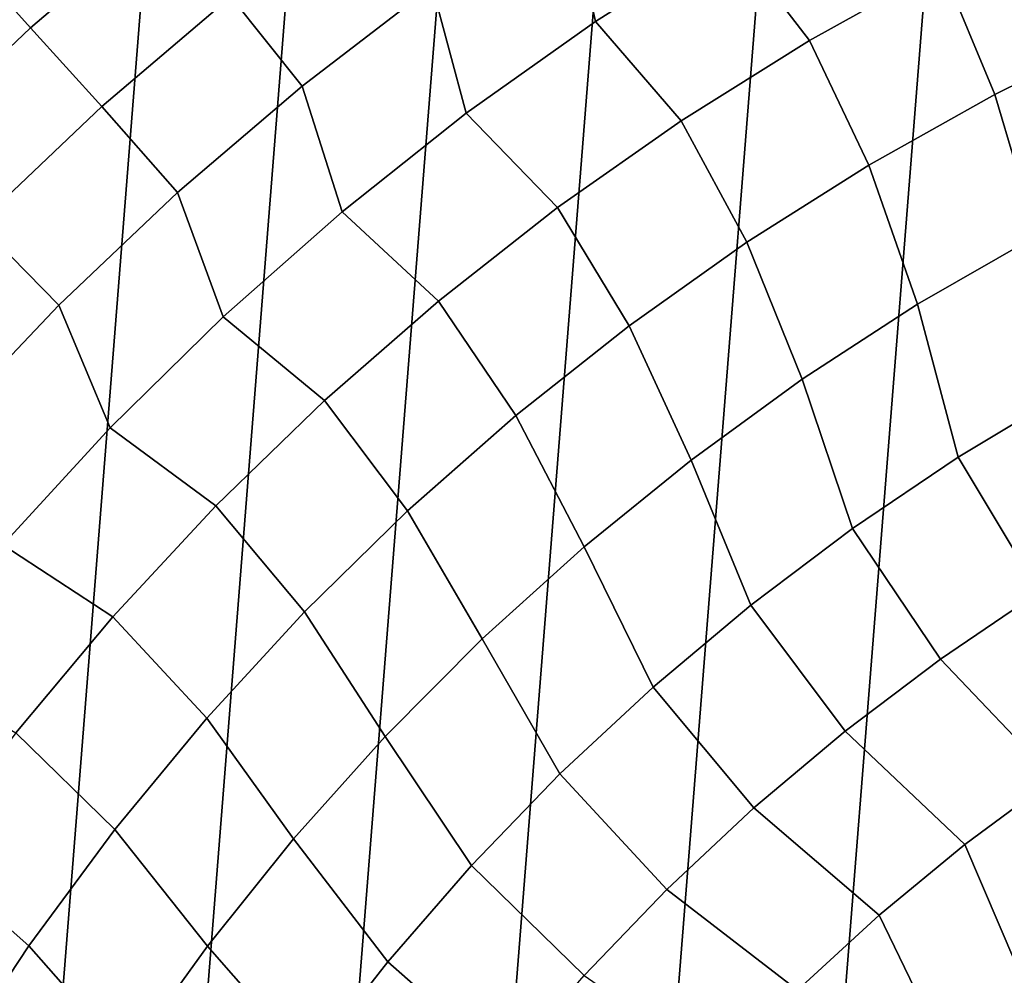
# Model space of a CAD drawing. Header units: metres. Extents: x -167 to 28, y -50 to 27.
# Tile 230 of 256: x -16.98 to -9.56, y 11.63 to 18.83. Entities that reach past the tile are written whole.
import ezdxf

# ---------------------------------------------------------------- set-up
doc = ezdxf.new("R2010")
doc.units = ezdxf.units.M
doc.layers.add('solid_12_065_011_XXX', color=7, linetype='CONTINUOUS')

msp = doc.modelspace()

# ---------------------------------------------------------------- linework, layer by layer
at = {"layer": 'solid_12_065_011_XXX'}
for points in [[(-9.666076, -24.778851, 0.2), (-5.647253, 25.991018, 0.2), (-4.255505, 26.254814, 0.2), (-8.333064, -25.258354, 0.2)], [(-10.971596, -24.229086, 0.2), (-7.02309, 25.653473, 0.2), (-5.647253, 25.991018, 0.2), (-9.666076, -24.778851, 0.2)], [(-12.24579, -23.610701, 0.2), (-8.378925, 25.243179, 0.2), (-7.02309, 25.653473, 0.2), (-10.971596, -24.229086, 0.2)], [(-13.485169, -22.925415, 0.2), (-9.71078, 24.761368, 0.2), (-8.378925, 25.243179, 0.2), (-12.24579, -23.610701, 0.2)], [(-14.686287, -22.175152, 0.2), (-11.015003, 24.209381, 0.2), (-9.71078, 24.761368, 0.2), (-13.485169, -22.925415, 0.2)], [(-15.845693, -21.362082, 0.2), (-12.287968, 23.588774, 0.2), (-11.015003, 24.209381, 0.2), (-14.686287, -22.175152, 0.2)], [(-16.960054, -20.48856, 0.2), (-13.526011, 22.901344, 0.2), (-12.287968, 23.588774, 0.2), (-15.845693, -21.362082, 0.2)], [(-18.026325, -19.556995, 0.2), (-14.725575, 22.149086, 0.2), (-13.526011, 22.901344, 0.2), (-16.960054, -20.48856, 0.2)], [(-19.041513, -18.570009, 0.2), (-15.883376, 21.334078, 0.2), (-14.725575, 22.149086, 0.2), (-18.026325, -19.556995, 0.2)], [(-19.041513, -18.570009, 0.2), (-16.99617, 20.458609, 0.2), (-15.883376, 21.334078, 0.2)], [(-11.804037, 20.429893, 132.856903), (-12.857239, 19.784016, 132.856903), (-12.643105, 18.818523, 134.024979), (-11.63348, 19.458855, 134.024979)], [(-16.901869, 18.771425, 130.388458), (-15.896284, 19.630276, 130.388458), (-16.359959, 20.202866, 129.094391), (-17.394875, 19.318964, 129.094391)], [(-11.63348, 19.458855, 134.024979), (-11.029686, 18.676102, 135.144974), (-10.032397, 19.23023, 135.144974), (-10.591503, 20.045073, 134.024979)], [(-14.376226, 19.787178, 131.643692), (-15.392105, 19.007666, 131.643692), (-14.855095, 18.331448, 132.856903), (-13.875188, 19.083893, 132.856903)], [(-12.857239, 19.784016, 132.856903), (-13.875188, 19.083893, 132.856903), (-13.61757, 18.125858, 134.024979), (-12.643105, 18.818523, 134.024979)], [(-9.00735, 19.731152, 135.144974), (-10.032397, 19.23023, 135.144974), (-9.633551, 18.268866, 136.214035), (-8.657487, 18.751123, 136.214035)], [(-15.896284, 19.630276, 130.388458), (-16.901869, 18.771425, 130.388458), (-16.365795, 18.176056, 131.643692), (-15.392105, 19.007666, 131.643692)], [(-12.643105, 18.818523, 134.024979), (-11.996458, 18.070299, 135.144974), (-11.029686, 18.676102, 135.144974), (-11.63348, 19.458855, 134.024979)], [(-17.861126, 17.861126, 130.388458), (-16.901869, 18.771425, 130.388458), (-17.394875, 19.318964, 129.094391), (-18.382111, 18.382111, 129.094391)], [(-10.032397, 19.23023, 135.144974), (-11.029686, 18.676102, 135.144974), (-10.582847, 17.735842, 136.214035), (-9.633551, 18.268866, 136.214035)], [(-13.875188, 19.083893, 132.856903), (-14.855095, 18.331448, 132.856903), (-14.554165, 17.382786, 134.024979), (-13.61757, 18.125858, 134.024979)], [(-15.392105, 19.007666, 131.643692), (-16.365795, 18.176056, 131.643692), (-15.794272, 17.528742, 132.856903), (-14.855095, 18.331448, 132.856903)], [(-13.61757, 18.125858, 134.024979), (-12.930038, 17.414501, 135.144974), (-11.996458, 18.070299, 135.144974), (-12.643105, 18.818523, 134.024979)], [(-16.901869, 18.771425, 130.388458), (-17.861126, 17.861126, 130.388458), (-17.294628, 17.294628, 131.643692), (-16.365795, 18.176056, 131.643692)], [(-9.316524, 17.203266, 137.229401), (-8.392035, 17.672684, 137.229401), (-8.657487, 18.751123, 136.214035), (-9.633551, 18.268866, 136.214035)], [(-11.029686, 18.676102, 135.144974), (-11.996458, 18.070299, 135.144974), (-11.502735, 17.153538, 136.214035), (-10.582847, 17.735842, 136.214035)], [(-14.855095, 18.331448, 132.856903), (-15.794272, 17.528742, 132.856903), (-15.450285, 16.591372, 134.024979), (-14.554165, 17.382786, 134.024979)], [(-10.214846, 16.685532, 137.229401), (-9.316524, 17.203266, 137.229401), (-9.633551, 18.268866, 136.214035), (-10.582847, 17.735842, 136.214035)], [(-16.365795, 18.176056, 131.643692), (-17.294628, 17.294628, 131.643692), (-16.690145, 16.677977, 132.856903), (-15.794272, 17.528742, 132.856903)], [(-14.554165, 17.382786, 134.024979), (-13.827844, 16.71052, 135.144974), (-12.930038, 17.414501, 135.144974), (-13.61757, 18.125858, 134.024979)], [(-11.996458, 18.070299, 135.144974), (-12.930038, 17.414501, 135.144974), (-12.39066, 16.523567, 136.214035), (-11.502735, 17.153538, 136.214035)], [(-11.084476, 16.12093, 137.229401), (-10.214846, 16.685532, 137.229401), (-10.582847, 17.735842, 136.214035), (-11.502735, 17.153538, 136.214035)], [(-15.794272, 17.528742, 132.856903), (-16.690145, 16.677977, 132.856903), (-16.303438, 15.753819, 134.024979), (-15.450285, 16.591372, 134.024979)], [(-15.450285, 16.591372, 134.024979), (-14.68739, 15.960303, 135.144974), (-13.827844, 16.71052, 135.144974), (-14.554165, 17.382786, 134.024979)], [(-12.930038, 17.414501, 135.144974), (-13.827844, 16.71052, 135.144974), (-13.244157, 15.847683, 136.214035), (-12.39066, 16.523567, 136.214035)], [(-17.294628, 17.294628, 131.643692), (-18.176056, 16.365795, 131.643692), (-17.540258, 15.781483, 132.856903), (-16.690145, 16.677977, 132.856903)], [(-11.922974, 15.511051, 137.229401), (-11.084476, 16.12093, 137.229401), (-11.502735, 17.153538, 136.214035), (-12.39066, 16.523567, 136.214035)], [(-9.908514, 15.533773, 138.188522), (-9.08515, 16.029249, 138.188522), (-9.316524, 17.203266, 137.229401), (-10.214846, 16.685532, 137.229401)], [(-13.827844, 16.71052, 135.144974), (-14.68739, 15.960303, 135.144974), (-14.060851, 15.127763, 136.214035), (-13.244157, 15.847683, 136.214035)], [(-16.690145, 16.677977, 132.856903), (-17.540258, 15.781483, 132.856903), (-17.111254, 14.872455, 134.024979), (-16.303438, 15.753819, 134.024979)], [(-10.704926, 14.996043, 138.188522), (-9.908514, 15.533773, 138.188522), (-10.214846, 16.685532, 137.229401), (-11.084476, 16.12093, 137.229401)], [(-16.303438, 15.753819, 134.024979), (-15.5063, 15.165929, 135.144974), (-14.68739, 15.960303, 135.144974), (-15.450285, 16.591372, 134.024979)], [(-12.727983, 14.857606, 137.229401), (-11.922974, 15.511051, 137.229401), (-12.39066, 16.523567, 136.214035), (-13.244157, 15.847683, 136.214035)], [(-11.472219, 14.417522, 138.188522), (-10.704926, 14.996043, 138.188522), (-11.084476, 16.12093, 137.229401), (-11.922974, 15.511051, 137.229401)], [(-14.68739, 15.960303, 135.144974), (-15.5063, 15.165929, 135.144974), (-14.838474, 14.365808, 136.214035), (-14.060851, 15.127763, 136.214035)], [(-9.298397, 14.516114, 139.088928), (-8.528223, 14.981562, 139.088928), (-9.08515, 16.029249, 138.188522), (-9.908514, 15.533773, 138.188522)], [(-13.497244, 14.16243, 137.229401), (-12.727983, 14.857606, 137.229401), (-13.244157, 15.847683, 136.214035), (-14.060851, 15.127763, 136.214035)], [(-17.111254, 14.872455, 134.024979), (-16.282307, 14.329593, 135.144974), (-15.5063, 15.165929, 135.144974), (-16.303438, 15.753819, 134.024979)], [(-10.043233, 14.011111, 139.088928), (-9.298397, 14.516114, 139.088928), (-9.908514, 15.533773, 138.188522), (-10.704926, 14.996043, 138.188522)], [(-12.208305, 13.799784, 138.188522), (-11.472219, 14.417522, 138.188522), (-11.922974, 15.511051, 137.229401), (-12.727983, 14.857606, 137.229401)], [(-15.5063, 15.165929, 135.144974), (-16.282307, 14.329593, 135.144974), (-15.574866, 13.563933, 136.214035), (-14.838474, 14.365808, 136.214035)], [(-14.228595, 13.427475, 137.229401), (-13.497244, 14.16243, 137.229401), (-14.060851, 15.127763, 136.214035), (-14.838474, 14.365808, 136.214035)], [(-10.7607, 13.467928, 139.088928), (-10.043233, 14.011111, 139.088928), (-10.704926, 14.996043, 138.188522), (-11.472219, 14.417522, 138.188522)], [(-17.871483, 13.949731, 134.024979), (-17.013264, 13.453609, 135.144974), (-16.282307, 14.329593, 135.144974), (-17.111254, 14.872455, 134.024979)], [(-12.911184, 13.144507, 138.188522), (-12.208305, 13.799784, 138.188522), (-12.727983, 14.857606, 137.229401), (-13.497244, 14.16243, 137.229401)], [(-8.488868, 13.572877, 139.928345), (-9.298397, 14.516114, 139.088928), (-10.043233, 14.011111, 139.088928), (-9.186541, 13.110734, 139.928345)], [(-11.448846, 12.888045, 139.088928), (-10.7607, 13.467928, 139.088928), (-11.472219, 14.417522, 138.188522), (-12.208305, 13.799784, 138.188522)], [(-16.282307, 14.329593, 135.144974), (-17.013264, 13.453609, 135.144974), (-16.267981, 12.724369, 136.214035), (-15.574866, 13.563933, 136.214035)], [(-14.919982, 12.654807, 137.229401), (-14.228595, 13.427475, 137.229401), (-14.838474, 14.365808, 136.214035), (-15.574866, 13.563933, 136.214035)], [(-13.578942, 12.453477, 138.188522), (-12.911184, 13.144507, 138.188522), (-13.497244, 14.16243, 137.229401), (-14.228595, 13.427475, 137.229401)], [(-9.186541, 13.110734, 139.928345), (-10.043233, 14.011111, 139.088928), (-10.7607, 13.467928, 139.088928), (-9.859109, 12.612765, 139.928345)], [(-12.105793, 12.273042, 139.088928), (-11.448846, 12.888045, 139.088928), (-12.208305, 13.799784, 138.188522), (-12.911184, 13.144507, 138.188522)], [(-15.569463, 11.846596, 137.229401), (-14.919982, 12.654807, 137.229401), (-15.574866, 13.563933, 136.214035), (-16.267981, 12.724369, 136.214035)], [(-17.013264, 13.453609, 135.144974), (-17.697147, 12.540402, 135.144974), (-16.91589, 11.849448, 136.214035), (-16.267981, 12.724369, 136.214035)], [(-9.859109, 12.612765, 139.928345), (-10.7607, 13.467928, 139.088928), (-11.448846, 12.888045, 139.088928), (-10.504737, 12.08033, 139.928345)], [(-14.209764, 11.728571, 138.188522), (-13.578942, 12.453477, 138.188522), (-14.228595, 13.427475, 137.229401), (-14.919982, 12.654807, 137.229401)], [(-12.729752, 11.624595, 139.088928), (-12.105793, 12.273042, 139.088928), (-12.911184, 13.144507, 138.188522), (-13.578942, 12.453477, 138.188522)], [(-9.340325, 11.400436, 140.70462), (-8.725972, 11.877248, 140.70462), (-9.186541, 13.110734, 139.928345), (-9.859109, 12.612765, 139.928345)], [(-10.504737, 12.08033, 139.928345), (-11.448846, 12.888045, 139.088928), (-12.105793, 12.273042, 139.088928), (-11.121659, 11.514884, 139.928345)], [(-16.175215, 11.005111, 137.229401), (-15.569463, 11.846596, 137.229401), (-16.267981, 12.724369, 136.214035), (-16.91589, 11.849448, 136.214035)], [(-14.801933, 10.971762, 138.188522), (-14.209764, 11.728571, 138.188522), (-14.919982, 12.654807, 137.229401), (-15.569463, 11.846596, 137.229401)], [(-9.928672, 10.891882, 140.70462), (-9.340325, 11.400436, 140.70462), (-9.859109, 12.612765, 139.928345), (-10.504737, 12.08033, 139.928345)], [(-17.697147, 12.540402, 135.144974), (-18.332067, 11.5925, 135.144974), (-17.516794, 10.941601, 136.214035), (-16.91589, 11.849448, 136.214035)], [(-13.319021, 10.94447, 139.088928), (-12.729752, 11.624595, 139.088928), (-13.578942, 12.453477, 138.188522), (-14.209764, 11.728571, 138.188522)], [(-11.121659, 11.514884, 139.928345), (-12.105793, 12.273042, 139.088928), (-12.729752, 11.624595, 139.088928), (-11.708191, 10.917973, 139.928345)], [(-10.485008, 10.347435, 140.708679), (-9.928672, 10.891882, 140.70462), (-10.504737, 12.08033, 139.928345), (-11.121659, 11.514884, 139.928345)], [(-16.738775, 10.123896, 137.231003), (-16.175215, 11.005111, 137.229401), (-16.91589, 11.849448, 136.214035), (-17.516794, 10.941601, 136.214035)], [(-15.353188, 10.17342, 138.194046), (-14.801933, 10.971762, 138.188522), (-15.569463, 11.846596, 137.229401), (-16.175215, 11.005111, 137.229401)], [(-13.864163, 10.226643, 139.096786), (-13.319021, 10.94447, 139.088928), (-14.209764, 11.728571, 138.188522), (-14.801933, 10.971762, 138.188522)]]:
    msp.add_3dface(points, dxfattribs=at)

doc.saveas('drawing.dxf')
